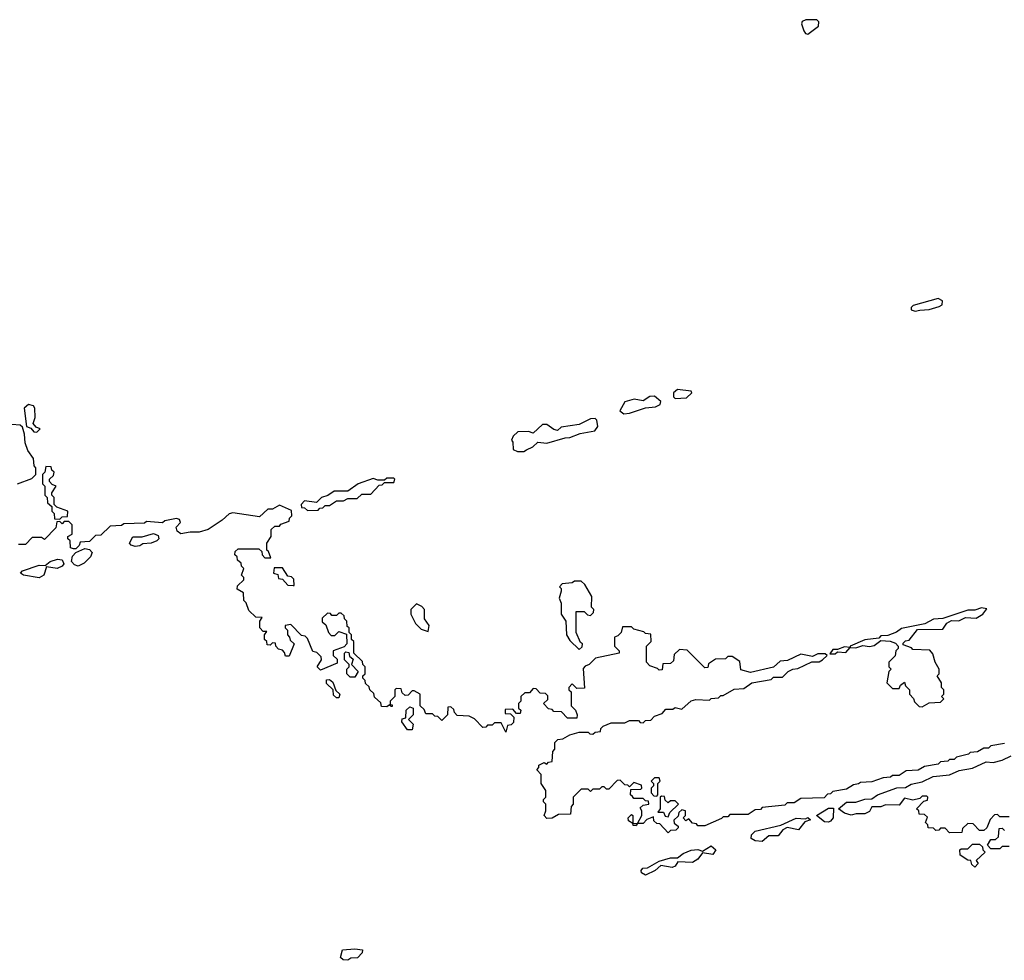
# Model space of a CAD drawing. Extents: x 2708302 to 2968450, y 494490 to 722710.
# Tile 154 of 256: x 2826580 to 2830884, y 663382 to 667493. Entities that reach past the tile are written whole.
import ezdxf

# ---------------------------------------------------------------- set-up
doc = ezdxf.new("R2010")
doc.units = 0

msp = doc.modelspace()

# ---------------------------------------------------------------- linework, layer by layer
at = {"layer": '0CON20XD'}
for points in [[(2830025, 667430), (2830072, 667465), (2830073.6, 667483.6), (2830065, 667492.5), (2830017, 667493), (2830000, 667485), (2829997.5, 667475), (2830008, 667445), (2830015, 667432.5), (2830025, 667430)], [(2830495, 666219.2), (2830515, 666224.2), (2830555, 666226), (2830600, 666240), (2830613, 666247), (2830613.3, 666265), (2830595, 666274), (2830486.1, 666243.9), (2830476.7, 666235), (2830476.7, 666225), (2830495, 666219.2)], [(2829445, 665837.5), (2829495, 665840), (2829518.3, 665861.7), (2829515, 665870), (2829455, 665877.5), (2829438.3, 665861.7), (2829437.5, 665845), (2829445, 665837.5)], [(2826655, 665690), (2826670, 665705), (2826651.7, 665711.7), (2826638.3, 665728.3), (2826647.5, 665755), (2826646.7, 665795), (2826640, 665805), (2826618.3, 665811.7), (2826600, 665795), (2826610, 665715), (2826628.3, 665708.3), (2826641.7, 665691.7), (2826655, 665690)], [(2829220.7, 665770.7), (2829245, 665774), (2829315, 665796.7), (2829359.2, 665800.8), (2829379.3, 665810.7), (2829382.5, 665825), (2829355, 665847.5), (2829335, 665845.7), (2829305, 665828), (2829265.8, 665834.2), (2829225, 665823.3), (2829203, 665783), (2829220.7, 665770.7)], [(2828756.1, 665606.1), (2828783.8, 665606.2), (2828795, 665613.3), (2828823.3, 665626.7), (2828845, 665647.5), (2828885, 665642.5), (2828963.9, 665666.1), (2828985, 665666.7), (2829030, 665685), (2829094, 665696), (2829106.7, 665715), (2829103.3, 665743.3), (2829095, 665750), (2829075, 665749.2), (2829025.7, 665724.3), (2828947.5, 665712.5), (2828931.7, 665698.3), (2828915, 665702.5), (2828885, 665723.8), (2828866, 665724), (2828825, 665686.7), (2828803.6, 665693.6), (2828757.5, 665692.5), (2828737.5, 665672.5), (2828730, 665655), (2828736.1, 665646.1), (2828737.5, 665615), (2828756.1, 665606.1)], [(2826570, 665465), (2826632.5, 665487.5), (2826650, 665505), (2826650, 665535), (2826643.6, 665543.6), (2826640, 665575), (2826615, 665610), (2826603.6, 665643.6), (2826601.7, 665681.7), (2826591.7, 665711.7), (2826581.7, 665721.7), (2826545, 665723.3)], [(2826755, 665310), (2826765, 665320), (2826788.3, 665321.7), (2826790, 665345), (2826742.5, 665362.5), (2826730, 665375), (2826730, 665405), (2826720, 665415), (2826720, 665425), (2826740, 665455), (2826721.7, 665461.7), (2826710, 665475), (2826710, 665485), (2826728.3, 665501.7), (2826730, 665515), (2826720, 665525), (2826718.3, 665538.3), (2826695, 665540), (2826690, 665515), (2826680, 665505), (2826680, 665465), (2826690, 665455), (2826690, 665415), (2826700, 665405), (2826701.7, 665381.7), (2826720, 665365), (2826720, 665345), (2826730, 665335), (2826731.7, 665311.7), (2826755, 665310)], [(2827838.3, 665348.3), (2827885, 665350), (2827891.7, 665358.3), (2827905, 665360), (2827915, 665370), (2827935, 665370), (2827965, 665390), (2827995, 665390), (2828015, 665400), (2828055, 665400), (2828075, 665420), (2828115, 665420), (2828151.7, 665458.3), (2828165, 665460), (2828175, 665470), (2828215, 665470), (2828220, 665485), (2828215, 665490), (2828185, 665490), (2828175, 665480), (2828145, 665480), (2828125, 665487.5), (2828060, 665465), (2828015, 665432.5), (2827955, 665433.3), (2827926.7, 665413.3), (2827900, 665405), (2827877, 665383), (2827825, 665390), (2827810, 665375), (2827811.7, 665361.7), (2827825, 665360), (2827838.3, 665348.3)], [(2828011.7, 664841.7), (2828010, 664865), (2828000, 664875), (2827998.3, 664888.3), (2827985, 664900), (2827975, 664900), (2827965, 664890), (2827945, 664890), (2827938.3, 664898.3), (2827925, 664900), (2827901.7, 664878.3), (2827901.7, 664861.7), (2827918.3, 664848.3), (2827930, 664815), (2827941.7, 664801.7), (2827958.3, 664801.7), (2827975, 664820), (2828008.3, 664808.3), (2828010, 664765), (2827998.3, 664751.7), (2827950, 664735), (2827950, 664715), (2827968.3, 664698.3), (2827968.3, 664681.7), (2827895, 664650), (2827880, 664665), (2827900, 664695), (2827898.3, 664708.3), (2827878.3, 664728.3), (2827861.7, 664731.7), (2827838.3, 664788.3), (2827828.3, 664798.3), (2827811.7, 664801.7), (2827765, 664850), (2827740, 664845), (2827740, 664835), (2827750, 664825), (2827750, 664805), (2827760, 664795), (2827761.7, 664781.7), (2827780, 664765), (2827758.3, 664711.7), (2827741.7, 664711.7), (2827738.3, 664728.3), (2827728.3, 664738.3), (2827711.7, 664741.7), (2827700, 664755), (2827698.3, 664768.3), (2827685, 664770), (2827675, 664760), (2827661.7, 664761.7), (2827660, 664775), (2827650, 664785), (2827650, 664805), (2827660, 664820), (2827645, 664820), (2827630, 664835), (2827630, 664865), (2827640, 664880), (2827611.7, 664881.7), (2827581.7, 664911.7), (2827570, 664945), (2827560, 664955), (2827558.3, 664988.3), (2827530, 665005), (2827531.7, 665018.3), (2827560, 665045), (2827560, 665055), (2827550, 665065), (2827560, 665095), (2827550, 665105), (2827548.3, 665118.3), (2827531.7, 665131.7), (2827530, 665145), (2827520, 665155), (2827521.7, 665168.3), (2827535, 665180), (2827625, 665180), (2827638.3, 665168.3), (2827640, 665155), (2827651.7, 665141.7), (2827678.3, 665141.7), (2827668.3, 665168.3), (2827660, 665175), (2827660, 665205), (2827680, 665235), (2827680, 665265), (2827695, 665280), (2827715, 665280), (2827721.7, 665288.3), (2827758.3, 665301.7), (2827760, 665315), (2827770, 665325), (2827768.3, 665348.3), (2827715, 665371.2), (2827685, 665353.3), (2827665, 665353.3), (2827628.8, 665321.2), (2827511.7, 665338.3), (2827495, 665334), (2827465, 665305.8), (2827404.4, 665265.6), (2827365, 665254.2), (2827325, 665254.2), (2827285, 665246), (2827267.7, 665257.7), (2827264, 665275), (2827282.5, 665295), (2827278.3, 665308.3), (2827265, 665312.5), (2827215, 665302.5), (2827203.6, 665293.6), (2827135, 665300), (2827125, 665292.5), (2827035, 665290), (2827025, 665282.5), (2826975, 665280), (2826935, 665240), (2826911.7, 665238.3), (2826885, 665212.5), (2826845, 665210), (2826840, 665195), (2826825, 665180), (2826815, 665180), (2826802.5, 665185), (2826800, 665215), (2826790, 665225), (2826790, 665235), (2826810, 665245), (2826810, 665285), (2826795, 665300), (2826775, 665300), (2826765, 665290), (2826755, 665300), (2826741.7, 665298.3), (2826738.3, 665271.7), (2826688.3, 665221.7), (2826675, 665230), (2826635, 665230), (2826605, 665200), (2826575, 665200)], [(2827085, 665191.2), (2827066.7, 665196.7), (2827060, 665205), (2827075, 665233.8), (2827115, 665233.8), (2827165, 665247.1), (2827185, 665238.8), (2827188.1, 665225), (2827178.8, 665215), (2827155, 665205.8), (2827117.7, 665202.3), (2827105, 665194), (2827085, 665191.2)], [(2826835, 665104.4), (2826820, 665110), (2826806.9, 665125), (2826811.1, 665148.9), (2826825.8, 665164.2), (2826865, 665182.5), (2826885, 665177.5), (2826896.2, 665165), (2826890, 665145), (2826862.3, 665117.7), (2826835, 665104.4)], [(2826665, 665054.4), (2826596.1, 665066.1), (2826583.8, 665075), (2826592.5, 665085), (2826665, 665108.8), (2826691.7, 665108.3), (2826712.5, 665125), (2826745, 665136.2), (2826765, 665133.3), (2826772.5, 665115), (2826765, 665104.2), (2826744.4, 665094.4), (2826697.5, 665102.5), (2826685.6, 665065), (2826665, 665054.4)], [(2827780, 665020), (2827778.3, 665048.3), (2827768.3, 665058.3), (2827751.7, 665061.7), (2827728.3, 665098.3), (2827691.7, 665098.3), (2827690, 665075), (2827708.3, 665068.3), (2827711.7, 665051.7), (2827728.3, 665048.3), (2827751.7, 665021.7), (2827775, 665020), (2827780, 665020)], [(2829025, 664740), (2829038.3, 664751.7), (2829040, 664765), (2829031.7, 664771.7), (2829012.5, 664815), (2829013, 664907), (2829047, 664907), (2829061.7, 664891.7), (2829075, 664890), (2829088.3, 664901.7), (2829090, 664915), (2829080, 664925), (2829081.7, 664971.7), (2829050, 665025), (2829035, 665040), (2829005, 665040), (2828995, 665032.5), (2828951.7, 665028.3), (2828940, 665015), (2828947.5, 665007.5), (2828947.5, 664995), (2828938.8, 664965), (2828946.4, 664943.6), (2828946.7, 664895), (2828966.7, 664865), (2828970, 664805), (2828985, 664780), (2829025, 664740)], [(2828365, 664820), (2828370, 664845), (2828350, 664875), (2828350, 664915), (2828338.3, 664928.3), (2828315, 664940), (2828290, 664915), (2828290, 664895), (2828310, 664855), (2828335, 664830), (2828365, 664820)], [(2830525, 664490), (2830555, 664507.5), (2830605, 664510), (2830620, 664525), (2830610, 664535), (2830620, 664545), (2830620, 664565), (2830610, 664575), (2830610, 664595), (2830590, 664625), (2830600, 664635), (2830600, 664655), (2830582.5, 664685), (2830571.7, 664721.7), (2830558.3, 664738.3), (2830485, 664740), (2830478.3, 664748.3), (2830441.7, 664761.7), (2830441.7, 664768.3), (2830451.7, 664778.3), (2830468.3, 664781.7), (2830505, 664827.5), (2830615, 664830), (2830633.6, 664856.4), (2830653, 664867), (2830685, 664866.7), (2830715, 664880), (2830761.7, 664878.3), (2830790, 664895), (2830808.3, 664918.3), (2830785, 664922.5), (2830755, 664913.3), (2830725, 664913.3), (2830615, 664876.7), (2830575, 664873.3), (2830536.4, 664853.6), (2830435, 664832.5), (2830413.6, 664816.4), (2830375, 664802.5), (2830345, 664800), (2830335, 664790), (2830275, 664782.5), (2830210, 664755), (2830210, 664750), (2830235, 664747.5), (2830265, 664757.5), (2830295, 664753.3), (2830315, 664757.5), (2830345, 664780), (2830385, 664777.5), (2830408.3, 664768.3), (2830420, 664755), (2830420, 664745), (2830410, 664735), (2830407, 664713), (2830380, 664685), (2830380, 664665), (2830390, 664655), (2830380, 664645), (2830370, 664595), (2830395, 664570), (2830425, 664570), (2830430, 664585), (2830448.3, 664598.3), (2830451.7, 664581.7), (2830470, 664565), (2830470, 664545), (2830487, 664527), (2830491.7, 664511.7), (2830511.7, 664491.7), (2830525, 664490)], [(2830885, 664330), (2830825, 664320), (2830815, 664310), (2830795, 664310), (2830767, 664293), (2830735, 664290), (2830727, 664283), (2830675, 664270), (2830665, 664260), (2830645, 664260), (2830637, 664253), (2830605, 664250), (2830595, 664240), (2830535, 664230), (2830507, 664213), (2830455, 664210), (2830425, 664190), (2830395, 664190), (2830387, 664183), (2830355, 664180), (2830305, 664162.5), (2830255, 664160), (2830247, 664153), (2830225, 664150), (2830195, 664130), (2830135, 664120), (2830125, 664110), (2830111.7, 664108.3), (2830097, 664093), (2829995, 664090), (2829965, 664070), (2829935, 664070), (2829925, 664060), (2829825, 664050), (2829818.3, 664041.7), (2829795, 664040), (2829765, 664020), (2829685, 664020), (2829675, 664010), (2829655, 664010), (2829648.3, 664001.7), (2829575, 663970), (2829545, 663970), (2829538.3, 663978.3), (2829521.7, 663981.7), (2829505, 664000), (2829491.7, 663991.7), (2829480, 664005), (2829490, 664015), (2829490, 664035), (2829475, 664040), (2829461.7, 664028.3), (2829458.3, 664011.7), (2829440, 663995), (2829441.7, 663981.7), (2829458.3, 663968.3), (2829458.3, 663961.7), (2829448.3, 663951.7), (2829425, 663950), (2829415, 663940), (2829378.3, 663978.3), (2829365, 663980), (2829351.7, 663991.7), (2829350, 664010), (2829321.7, 663998.3), (2829305, 663980), (2829280, 663980), (2829275, 663970), (2829261.7, 663971.7), (2829260, 663980), (2829241.7, 663991.7), (2829240, 664005), (2829255, 664020), (2829260, 664015), (2829260, 663980), (2829280, 663980), (2829300, 664015), (2829300, 664035), (2829291.7, 664048.3), (2829305, 664060), (2829330, 664065), (2829328.3, 664078.3), (2829315, 664080), (2829305, 664090), (2829265, 664090), (2829258.3, 664098.3), (2829250, 664105), (2829251.7, 664128.3), (2829295, 664130), (2829300, 664135), (2829298.3, 664148.3), (2829265, 664160), (2829245, 664140), (2829238.3, 664148.3), (2829225, 664150), (2829205, 664170), (2829191.7, 664168.3), (2829155, 664130), (2829145, 664130), (2829135, 664140), (2829125, 664140), (2829115, 664130), (2829085, 664130), (2829075, 664120), (2829065, 664130), (2829035, 664130), (2829000, 664095), (2829000, 664065), (2828990, 664055), (2828988.3, 664021.7), (2828935, 664020), (2828907, 664003), (2828885, 664002.5), (2828872.5, 664015), (2828880, 664035), (2828880, 664065), (2828870, 664075), (2828870, 664085), (2828880, 664095), (2828880, 664125), (2828860, 664155), (2828860, 664195), (2828840, 664215), (2828850, 664225), (2828850, 664235), (2828873, 664247), (2828885, 664240), (2828891.7, 664248.3), (2828908.3, 664251.7), (2828910, 664295), (2828920, 664305), (2828920, 664335), (2828933, 664347), (2828955, 664350), (2828985, 664367.5), (2829025, 664380), (2829065, 664380), (2829071.7, 664371.7), (2829085, 664370), (2829095, 664380), (2829118.3, 664381.7), (2829120, 664395), (2829130, 664405), (2829165, 664420), (2829225, 664420), (2829245, 664430), (2829285, 664430), (2829291.7, 664421.7), (2829305, 664420), (2829315, 664430), (2829338.3, 664431.7), (2829355, 664450), (2829388.3, 664461.7), (2829405, 664480), (2829435, 664480), (2829445, 664487.5), (2829475, 664480), (2829515, 664516.7), (2829535, 664522.5), (2829595, 664520), (2829603, 664527), (2829635, 664530), (2829645, 664540), (2829655, 664540), (2829703, 664567), (2829745, 664570), (2829780, 664595), (2829865, 664610), (2829875, 664620), (2829915, 664620), (2829940, 664645), (2829960, 664655), (2829981.7, 664658.3), (2830043, 664687), (2830075, 664687.5), (2830090, 664695), (2830110, 664715), (2830101.7, 664721.7), (2830068.3, 664721.7), (2830045, 664710), (2829995, 664720), (2829937, 664693), (2829905, 664690), (2829875, 664663.3), (2829775, 664640), (2829731.7, 664651.7), (2829728.3, 664688.3), (2829695, 664710), (2829675, 664710), (2829665, 664700), (2829621.7, 664698.3), (2829591.7, 664678.3), (2829588.3, 664661.7), (2829575, 664660), (2829498.3, 664738.3), (2829465, 664740), (2829441.7, 664718.3), (2829438.3, 664691.7), (2829425, 664680), (2829391.7, 664678.3), (2829388.3, 664651.7), (2829375, 664650), (2829368.3, 664658.3), (2829335, 664670), (2829320, 664685), (2829320, 664755), (2829340, 664775), (2829338.3, 664808.3), (2829315, 664810), (2829308.3, 664818.3), (2829265, 664830), (2829255, 664840), (2829215, 664840), (2829210, 664815), (2829195, 664800), (2829180, 664795), (2829180, 664755), (2829200, 664735), (2829200, 664725), (2829096.7, 664703.3), (2829070, 664675), (2829051.7, 664668.3), (2829042.5, 664657.5), (2829048.3, 664571.7), (2829015, 664570), (2828995, 664590), (2828980, 664575), (2828980, 664565), (2828990, 664555), (2828990, 664495), (2829010, 664475), (2829017.5, 664455), (2829015, 664440), (2828975, 664440), (2828948.3, 664468.3), (2828915, 664470), (2828908.3, 664478.3), (2828891.7, 664481.7), (2828870, 664505), (2828888.3, 664521.7), (2828888.3, 664538.3), (2828878.3, 664548.3), (2828855, 664550), (2828838.3, 664568.3), (2828825, 664570), (2828808.3, 664551.7), (2828788.3, 664551.7), (2828770, 664535), (2828770, 664515), (2828760, 664505), (2828760, 664485), (2828770, 664475), (2828768.3, 664461.7), (2828751.7, 664461.7), (2828735, 664480), (2828701.7, 664478.3), (2828701.7, 664461.7), (2828725, 664460), (2828740, 664445), (2828738.3, 664421.7), (2828728.3, 664411.7), (2828711.7, 664408.3), (2828705, 664380), (2828685, 664420), (2828655, 664420), (2828645, 664410), (2828625, 664410), (2828618.3, 664401.7), (2828605, 664400), (2828568.3, 664438.3), (2828545, 664450), (2828491.7, 664451.7), (2828480, 664465), (2828478.3, 664478.3), (2828465, 664490), (2828451.7, 664488.3), (2828450, 664455), (2828425, 664430), (2828408.3, 664448.3), (2828395, 664450), (2828385, 664460), (2828355, 664460), (2828348.3, 664478.3), (2828330, 664495), (2828330, 664545), (2828305, 664560), (2828295, 664560), (2828278.3, 664541.7), (2828265, 664540), (2828251.7, 664551.7), (2828248.3, 664568.3), (2828225, 664570), (2828220, 664565), (2828220, 664535), (2828200, 664515), (2828200, 664500), (2828208.3, 664498.3), (2828208.3, 664491.7), (2828201.7, 664491.7), (2828200, 664500), (2828185, 664490), (2828161.7, 664491.7), (2828158.3, 664508.3), (2828131.7, 664531.7), (2828128.3, 664548.3), (2828110, 664565), (2828108.3, 664578.3), (2828091.7, 664591.7), (2828090, 664605), (2828080, 664615), (2828080, 664625), (2828090, 664635), (2828090, 664665), (2828080, 664675), (2828078.3, 664688.3), (2828040, 664725), (2828040, 664775), (2828030, 664785), (2828030, 664805), (2828020, 664815), (2828020, 664835), (2828011.7, 664841.7)], [(2830121.7, 664721.7), (2830145, 664722.5), (2830155, 664730), (2830191.7, 664728.3), (2830210, 664750), (2830185, 664752.5), (2830155, 664740), (2830135, 664740), (2830121.7, 664721.7)], [(2828045, 664620), (2828025, 664620), (2828010, 664635), (2828010, 664655), (2828020, 664665), (2828020, 664675), (2828000, 664695), (2828000, 664725), (2828005, 664730), (2828018.3, 664728.3), (2828021.7, 664711.7), (2828038.3, 664698.3), (2828030, 664675), (2828060, 664645), (2828045, 664620)], [(2827975, 664530), (2827965, 664530), (2827951.7, 664541.7), (2827950, 664565), (2827921.7, 664591.7), (2827921.7, 664608.3), (2827935, 664610), (2827948.3, 664598.3), (2827961.7, 664561.7), (2827980, 664545), (2827975, 664530)], [(2828295, 664390), (2828275, 664390), (2828250, 664425), (2828251.7, 664438.3), (2828268.3, 664441.7), (2828270, 664475), (2828285, 664490), (2828300, 664485), (2828300, 664455), (2828280, 664435), (2828300, 664415), (2828295, 664390)], [(2830905, 664010), (2830865, 664010), (2830855, 664020), (2830841.7, 664018.3), (2830821.7, 663998.3), (2830808.3, 663961.7), (2830795, 663950), (2830775, 663950), (2830748.3, 663978.3), (2830725, 663980), (2830701.7, 663958.3), (2830698.3, 663941.7), (2830645, 663940), (2830625, 663960), (2830605, 663960), (2830598.3, 663951.7), (2830585, 663950), (2830575, 663960), (2830551.7, 663961.7), (2830550, 663975), (2830540, 663985), (2830548.3, 664008.3), (2830535, 664020), (2830511.7, 664021.7), (2830510, 664035), (2830500, 664045), (2830531.7, 664078.3), (2830548.3, 664081.7), (2830550, 664095), (2830545, 664100), (2830525, 664100), (2830515, 664090), (2830485, 664082.5), (2830448.3, 664091.7), (2830425, 664060), (2830365, 664062.5), (2830345, 664052.5), (2830305, 664052.5), (2830295, 664032.5), (2830275, 664022.5), (2830237, 664023), (2830215, 664016.7), (2830186.2, 664026.2), (2830160, 664045), (2830195, 664073.3), (2830235, 664073.3), (2830275, 664086.7), (2830305, 664087.5), (2830330, 664105), (2830415, 664136.7), (2830451.7, 664138.3), (2830477.5, 664152.5), (2830525, 664162.5), (2830573.6, 664186.4), (2830645, 664193.3), (2830687.5, 664212.5), (2830745, 664222.5), (2830805, 664250), (2830835, 664247.5), (2830875, 664257.5), (2830913.6, 664276.4)], [(2829365, 664100), (2829370, 664105), (2829370, 664155), (2829380, 664165), (2829375, 664180), (2829355, 664180), (2829340, 664165), (2829350, 664155), (2829350, 664145), (2829340, 664135), (2829340, 664115), (2829351.7, 664101.7), (2829365, 664100)], [(2829415, 664010), (2829421.7, 664028.3), (2829460, 664065), (2829445, 664080), (2829425, 664080), (2829415, 664070), (2829401.7, 664081.7), (2829398.3, 664098.3), (2829385, 664100), (2829380, 664095), (2829380, 664045), (2829370, 664030), (2829395, 664030), (2829401.7, 664011.7), (2829415, 664010)], [(2830115, 663986), (2830098, 663988), (2830062.5, 664015), (2830115, 664047.5), (2830137, 664047), (2830136.2, 664005), (2830125, 663991.2), (2830115, 663986)], [(2829825, 663902), (2829795, 663904), (2829777.5, 663915), (2829779.3, 663930.7), (2829795, 663946.2), (2829907, 663973), (2829975, 664003.8), (2830015, 664000), (2830025, 664006.7), (2830036.7, 663996.7), (2830011.7, 663988.3), (2829985, 663953.3), (2829935, 663963.3), (2829916.7, 663953.3), (2829895, 663926.2), (2829855, 663926.7), (2829825, 663902)], [(2830905, 663880), (2830875, 663880), (2830865, 663870), (2830825, 663870), (2830810, 663885), (2830825, 663910), (2830845, 663910), (2830858.3, 663921.7), (2830861.7, 663958.3), (2830875, 663960), (2830885, 663950)], [(2829315, 663754.2), (2829298.8, 663765), (2829296.7, 663775), (2829303.3, 663785), (2829325, 663786.7), (2829375, 663816.2), (2829425, 663830), (2829455, 663830), (2829480.3, 663849.7), (2829515.8, 663864.2), (2829545, 663866.2), (2829565, 663860), (2829603, 663883), (2829623.3, 663865), (2829610, 663845), (2829565, 663852.5), (2829545, 663823.8), (2829520.8, 663809.2), (2829456.7, 663813.3), (2829445.6, 663794.4), (2829431.7, 663788.3), (2829383, 663797), (2829357.5, 663775), (2829315, 663754.2)], [(2830755, 663790), (2830741.7, 663801.7), (2830738.3, 663818.3), (2830725, 663820), (2830691.7, 663841.7), (2830690, 663865), (2830695, 663870), (2830725, 663870), (2830745, 663890), (2830775, 663890), (2830788.3, 663878.3), (2830790, 663865), (2830800, 663855), (2830761.7, 663818.3), (2830770, 663805), (2830755, 663790)], [(2828015, 663382.5), (2827994.1, 663384.1), (2827982.5, 663395), (2827991.7, 663428.3), (2828045, 663432.5), (2828078.3, 663428.3), (2828077.5, 663415), (2828056.2, 663393.8), (2828027.5, 663392.5), (2828015, 663382.5)]]:
    msp.add_lwpolyline(points, dxfattribs=at)

doc.saveas('drawing.dxf')
